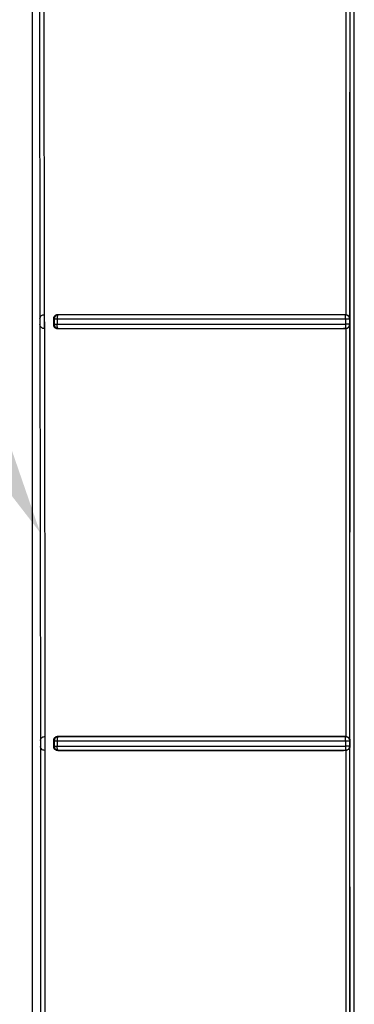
# Model space of a CAD drawing. Header units: inches. Extents: x 170 to 312, y 215 to 248.
# Tile 175 of 256: x 200.9738 to 201.0056, y 222.5219 to 222.6156. Entities that reach past the tile are written whole.
import ezdxf
from ezdxf import colors
from ezdxf.entities.mleader import LeaderData, LeaderLine
from ezdxf.math import Vec2, Vec3

# ---------------------------------------------------------------- set-up
doc = ezdxf.new("R2010")
doc.units = ezdxf.units.IN
doc.header["$LTSCALE"] = 0.25
doc.header["$MEASUREMENT"] = 0
doc.layers.add('ANNOTATIONS', color=1, linetype='Continuous')
doc.layers.add('MOTOR LH', color=7, linetype='Continuous')
doc.styles.add('ARIAL', font='arial.ttf', dxfattribs={"height": 0.09375})

msp = doc.modelspace()

# ---------------------------------------------------------------- linework, layer by layer
at = {"layer": 'MOTOR LH'}
for p, q in [((200.975035, 222.253386), (200.975035, 222.681207)), ((200.975672, 222.626748), (200.975731, 222.587157)), ((201.005184, 222.626756), (201.005163, 222.58715)), ((200.976176, 222.58753), (200.976117, 222.626375)), ((201.004784, 222.626375), (201.004789, 222.58753)), ((200.975731, 222.587157), (200.975732, 222.586591)), ((200.976139, 222.58753), (200.976176, 222.58753)), ((200.976139, 222.58753), (200.976143, 222.586218)), ((200.9762, 222.586218), (200.976176, 222.58753)), ((200.977004, 222.587145), (200.977004, 222.586607)), ((200.977004, 222.587145), (200.977092, 222.587129)), ((200.977092, 222.587129), (200.977092, 222.586623)), ((200.977359, 222.58714), (200.977359, 222.586634)), ((200.977418, 222.58753), (200.977475, 222.587519)), ((201.004789, 222.58753), (201.004563, 222.58753)), ((201.004766, 222.587141), (201.004766, 222.586635)), ((201.005163, 222.587127), (201.005144, 222.587249)), ((201.005186, 222.58715), (201.005163, 222.587127)), ((201.005163, 222.587127), (201.005164, 222.58662)), ((200.975732, 222.586591), (200.975774, 222.546999)), ((200.9762, 222.586218), (200.976143, 222.586218)), ((200.97622, 222.547373), (200.9762, 222.586218)), ((200.977004, 222.586607), (200.977092, 222.586623)), ((200.977423, 222.586218), (200.977475, 222.586228)), ((201.004784, 222.586218), (201.004563, 222.586218)), ((201.00477, 222.586227), (201.004892, 222.586246)), ((201.00477, 222.586227), (201.004784, 222.586218)), ((201.004784, 222.586218), (201.004789, 222.547373)), ((201.005163, 222.586599), (201.005159, 222.546992)), ((201.005164, 222.58662), (201.005186, 222.586599)), ((200.975774, 222.546999), (200.975774, 222.546433)), ((200.976158, 222.547372), (200.97622, 222.547373)), ((200.976234, 222.54606), (200.97622, 222.547373)), ((200.977004, 222.546987), (200.977004, 222.546449)), ((200.977004, 222.546987), (200.977092, 222.54697)), ((200.977092, 222.54697), (200.977092, 222.546465)), ((200.977359, 222.546978), (200.977359, 222.546473)), ((200.977419, 222.547373), (200.977475, 222.547362)), ((201.004789, 222.547373), (201.004563, 222.547373)), ((201.004766, 222.546979), (201.004766, 222.546473)), ((201.005164, 222.54697), (201.005144, 222.547091)), ((201.005186, 222.546993), (201.005164, 222.54697)), ((201.005164, 222.54697), (201.005164, 222.546463)), ((200.975774, 222.546433), (200.9758, 222.506842)), ((200.976234, 222.54606), (200.976185, 222.54606)), ((200.976244, 222.507215), (200.976234, 222.54606)), ((200.977004, 222.546449), (200.977092, 222.546465)), ((200.977422, 222.54606), (200.977475, 222.54607)), ((201.004784, 222.54606), (201.004563, 222.54606)), ((201.00477, 222.54607), (201.004892, 222.546089)), ((201.00477, 222.54607), (201.004784, 222.54606)), ((201.004784, 222.54606), (201.004789, 222.507215)), ((201.005159, 222.546441), (201.005172, 222.506835)), ((201.005164, 222.546463), (201.005186, 222.546441))]:
    msp.add_line(p, q, dxfattribs=at)
for points, knots in [([(201.005206, 222.484385), (201.005192, 222.508736), (201.005163, 222.557437), (201.005192, 222.606094), (201.005206, 222.630422)], [0, 0, 0, 0, 0.500009, 1, 1, 1, 1]), ([(201.005599, 222.483325), (201.005599, 222.507856), (201.005599, 222.556919), (201.005599, 222.605937), (201.005599, 222.630446)], [0, 0, 0, 0, 0.5, 1, 1, 1, 1]), ([(200.975731, 222.587157), (200.975742, 222.587215), (200.975761, 222.58732), (200.975871, 222.587445), (200.976, 222.587518), (200.976097, 222.587526), (200.976139, 222.58753)], [0, 0, 0, 0, 0.340322, 0.617646, 0.835942, 1, 1, 1, 1]), ([(200.977418, 222.58753), (200.977385, 222.587528), (200.977323, 222.587524), (200.977218, 222.587488), (200.977131, 222.587431), (200.977066, 222.587354), (200.97703, 222.587287), (200.977008, 222.587216), (200.977005, 222.587169), (200.977004, 222.587145)], [0, 0, 0, 0, 0.161397, 0.30413, 0.533664, 0.658108, 0.77668, 0.890293, 1, 1, 1, 1]), ([(200.977475, 222.587519), (200.977425, 222.587513), (200.977325, 222.5875), (200.977199, 222.587409), (200.977111, 222.587281), (200.977098, 222.587179), (200.977092, 222.587129)], [0, 0, 0, 0, 0.250005, 0.500001, 0.75, 1, 1, 1, 1]), ([(200.977092, 222.587129), (200.977101, 222.58713), (200.977119, 222.587132), (200.97718, 222.587136), (200.97726, 222.587138), (200.977326, 222.587139), (200.977359, 222.58714)], [0, 0, 0, 0, 0.250002, 0.5, 0.750007, 1, 1, 1, 1]), ([(200.977475, 222.587519), (200.977473, 222.587519), (200.977455, 222.587517), (200.977431, 222.587493), (200.977394, 222.587417), (200.977374, 222.587323), (200.977362, 222.587231), (200.97736, 222.587172), (200.977359, 222.58714)], [0, 0, 0, 0, 0.021661, 0.250047, 0.499472, 0.696547, 0.835078, 1, 1, 1, 1]), ([(200.977359, 222.58714), (200.980349, 222.58714), (200.986314, 222.58714), (200.995512, 222.587141), (201.001686, 222.587141), (201.004766, 222.587141)], [0, 0, 0, 0, 0.3348812, 0.6682131, 1, 1, 1, 1]), ([(201.004563, 222.58753), (201.0015, 222.58753), (200.995367, 222.58753), (200.986258, 222.587529), (200.980362, 222.58753), (200.977418, 222.58753)], [0, 0, 0, 0, 0.333007, 0.666999, 1, 1, 1, 1]), ([(201.00477, 222.58752), (201.001689, 222.58752), (200.995525, 222.58752), (200.986365, 222.587518), (200.980438, 222.587519), (200.977475, 222.587519)], [0, 0, 0, 0, 0.333274, 0.666735, 1, 1, 1, 1]), ([(201.004766, 222.587141), (201.004766, 222.587171), (201.004766, 222.587228), (201.004766, 222.58732), (201.004768, 222.587417), (201.004768, 222.587499), (201.004769, 222.587513), (201.00477, 222.58752)], [0, 0, 0, 0, 0.1558988, 0.2914515, 0.5007479, 0.758489, 1, 1, 1, 1]), ([(201.004766, 222.587141), (201.004817, 222.587141), (201.004918, 222.58714), (201.005048, 222.587137), (201.005141, 222.587133), (201.005156, 222.587129), (201.005163, 222.587127)], [0, 0, 0, 0, 0.25, 0.500008, 0.750005, 1, 1, 1, 1]), ([(201.004789, 222.58753), (201.004788, 222.58753), (201.004785, 222.587528), (201.004777, 222.587524), (201.004773, 222.587522), (201.00477, 222.58752)], [0, 0, 0, 0, 0.181364, 0.500189, 1, 1, 1, 1]), ([(201.005144, 222.587249), (201.005127, 222.587287), (201.005095, 222.587363), (201.005004, 222.587449), (201.004893, 222.587509), (201.004811, 222.587516), (201.00477, 222.58752)], [0, 0, 0, 0, 0.2500152, 0.500005, 0.7500017, 1, 1, 1, 1]), ([(201.004789, 222.58753), (201.004815, 222.587528), (201.004868, 222.587524), (201.004942, 222.587499), (201.005011, 222.587462), (201.00509, 222.587398), (201.005147, 222.587314), (201.005173, 222.587241), (201.005183, 222.587192), (201.005185, 222.587166), (201.005186, 222.58715)], [0, 0, 0, 0, 0.108094, 0.219521, 0.329816, 0.457705, 0.713072, 0.85149, 0.90556, 1, 1, 1, 1]), ([(200.976143, 222.586218), (200.976111, 222.586219), (200.976048, 222.586223), (200.975937, 222.586262), (200.975831, 222.58634), (200.975751, 222.58646), (200.975738, 222.586547), (200.975732, 222.586591)], [0, 0, 0, 0, 0.11976, 0.241467, 0.486971, 0.740268, 1, 1, 1, 1]), ([(200.977004, 222.586607), (200.977005, 222.586583), (200.977008, 222.586534), (200.977031, 222.586462), (200.977069, 222.586393), (200.977134, 222.586318), (200.97722, 222.586261), (200.977324, 222.586224), (200.977388, 222.58622), (200.977423, 222.586218)], [0, 0, 0, 0, 0.11022, 0.225547, 0.34726, 0.476194, 0.689698, 0.832795, 1, 1, 1, 1]), ([(200.977092, 222.586623), (200.977101, 222.586625), (200.977119, 222.586627), (200.97718, 222.58663), (200.97726, 222.586633), (200.977326, 222.586634), (200.977359, 222.586634)], [0, 0, 0, 0, 0.250005, 0.499994, 0.75, 1, 1, 1, 1]), ([(200.977092, 222.586623), (200.977097, 222.586572), (200.977109, 222.58647), (200.977197, 222.58634), (200.977324, 222.586248), (200.977425, 222.586234), (200.977475, 222.586227)], [0, 0, 0, 0, 0.249998, 0.500002, 0.749989, 1, 1, 1, 1]), ([(200.977359, 222.586634), (200.980348, 222.586635), (200.986312, 222.586635), (200.99551, 222.586635), (201.001686, 222.586635), (201.004766, 222.586635)], [0, 0, 0, 0, 0.334809, 0.668141, 1, 1, 1, 1]), ([(200.977475, 222.586227), (200.977459, 222.586235), (200.977428, 222.586251), (200.977394, 222.586334), (200.977374, 222.586422), (200.977361, 222.586517), (200.97736, 222.586589), (200.977359, 222.586634)], [0, 0, 0, 0, 0.249794, 0.499273, 0.651003, 0.780934, 1, 1, 1, 1]), ([(200.977423, 222.586218), (200.980367, 222.586218), (200.986262, 222.586219), (200.995369, 222.586218), (201.001501, 222.586218), (201.004563, 222.586218)], [0, 0, 0, 0, 0.333035, 0.667012, 1, 1, 1, 1]), ([(200.977475, 222.586228), (200.980438, 222.586228), (200.986365, 222.586228), (200.995524, 222.586227), (201.001689, 222.586227), (201.00477, 222.586227)], [0, 0, 0, 0, 0.333244, 0.666706, 1, 1, 1, 1]), ([(201.005164, 222.58662), (201.005156, 222.586622), (201.005141, 222.586626), (201.005048, 222.586631), (201.004919, 222.586634), (201.004817, 222.586634), (201.004766, 222.586635)], [0, 0, 0, 0, 0.25, 0.499998, 0.749995, 1, 1, 1, 1]), ([(201.004766, 222.586635), (201.004766, 222.586583), (201.004766, 222.586479), (201.004767, 222.586366), (201.004768, 222.586297), (201.004769, 222.586245), (201.004769, 222.586234), (201.00477, 222.586227)], [0, 0, 0, 0, 0.249829, 0.499373, 0.630803, 0.757732, 1, 1, 1, 1]), ([(201.005186, 222.586599), (201.005183, 222.586565), (201.005178, 222.586521), (201.005145, 222.586432), (201.005096, 222.586356), (201.005009, 222.586285), (201.004938, 222.586247), (201.004862, 222.586223), (201.00481, 222.58622), (201.004784, 222.586218)], [0, 0, 0, 0, 0.195185, 0.254503, 0.544802, 0.672766, 0.789682, 0.897807, 1, 1, 1, 1]), ([(201.004892, 222.586246), (201.00493, 222.586263), (201.005006, 222.586296), (201.005093, 222.586386), (201.005152, 222.586497), (201.00516, 222.586579), (201.005164, 222.58662)], [0, 0, 0, 0, 0.250005, 0.499997, 0.750002, 1, 1, 1, 1]), ([(200.975774, 222.546999), (200.975781, 222.547046), (200.975795, 222.547137), (200.975878, 222.547252), (200.975996, 222.547344), (200.976106, 222.547363), (200.976158, 222.547372)], [0, 0, 0, 0, 0.280663, 0.539168, 0.781865, 1, 1, 1, 1]), ([(200.977419, 222.547373), (200.977385, 222.547371), (200.977323, 222.547367), (200.977218, 222.547331), (200.977131, 222.547273), (200.977066, 222.547196), (200.97703, 222.547129), (200.977008, 222.547058), (200.977005, 222.54701), (200.977004, 222.546987)], [0, 0, 0, 0, 0.16242, 0.305478, 0.533465, 0.658304, 0.777057, 0.890604, 1, 1, 1, 1]), ([(200.977475, 222.547362), (200.977425, 222.547356), (200.977325, 222.547342), (200.977199, 222.547251), (200.97711, 222.547123), (200.977098, 222.547021), (200.977092, 222.54697)], [0, 0, 0, 0, 0.250004, 0.5, 0.75, 1, 1, 1, 1]), ([(200.977092, 222.54697), (200.977101, 222.546971), (200.977118, 222.546973), (200.977179, 222.546975), (200.97726, 222.546977), (200.977326, 222.546977), (200.977359, 222.546978)], [0, 0, 0, 0, 0.250001, 0.500004, 0.75, 1, 1, 1, 1]), ([(200.977475, 222.547362), (200.977473, 222.547362), (200.977455, 222.54736), (200.977431, 222.547335), (200.977394, 222.547258), (200.977373, 222.547163), (200.977362, 222.547071), (200.97736, 222.54701), (200.977359, 222.546978)], [0, 0, 0, 0, 0.021214, 0.250059, 0.49947, 0.695958, 0.834633, 1, 1, 1, 1]), ([(200.977359, 222.546978), (200.980349, 222.546978), (200.986314, 222.546978), (200.995512, 222.546979), (201.001686, 222.546979), (201.004766, 222.546979)], [0, 0, 0, 0, 0.334895, 0.668228, 1, 1, 1, 1]), ([(201.004563, 222.547373), (201.0015, 222.547373), (200.995367, 222.547373), (200.986258, 222.547371), (200.980362, 222.547372), (200.977419, 222.547373)], [0, 0, 0, 0, 0.333014, 0.667003, 1, 1, 1, 1]), ([(201.00477, 222.547363), (201.001689, 222.547363), (200.995525, 222.547362), (200.986365, 222.547361), (200.980438, 222.547362), (200.977475, 222.547362)], [0, 0, 0, 0, 0.333275, 0.666736, 1, 1, 1, 1]), ([(201.004766, 222.546979), (201.004766, 222.54701), (201.004766, 222.547067), (201.004766, 222.54716), (201.004768, 222.547258), (201.004768, 222.547342), (201.004769, 222.547356), (201.00477, 222.547363)], [0, 0, 0, 0, 0.155901, 0.291448, 0.500762, 0.758379, 1, 1, 1, 1]), ([(201.004766, 222.546979), (201.004817, 222.546979), (201.004919, 222.546978), (201.005048, 222.546976), (201.005141, 222.546973), (201.005156, 222.546971), (201.005164, 222.54697)], [0, 0, 0, 0, 0.25, 0.5, 0.750002, 1, 1, 1, 1]), ([(201.004789, 222.547373), (201.004788, 222.547372), (201.004785, 222.54737), (201.004777, 222.547367), (201.004773, 222.547364), (201.00477, 222.547363)], [0, 0, 0, 0, 0.181325, 0.500184, 1, 1, 1, 1]), ([(201.005144, 222.547091), (201.005128, 222.547129), (201.005095, 222.547205), (201.005004, 222.547292), (201.004893, 222.547351), (201.004811, 222.547359), (201.00477, 222.547363)], [0, 0, 0, 0, 0.250003, 0.500004, 0.749999, 1, 1, 1, 1]), ([(201.004789, 222.547373), (201.004816, 222.54737), (201.004869, 222.547366), (201.004943, 222.547341), (201.005011, 222.547305), (201.005091, 222.54724), (201.005138, 222.54717), (201.005165, 222.547106), (201.005173, 222.547081), (201.005178, 222.547058), (201.005183, 222.547033), (201.005185, 222.54701), (201.005186, 222.546993)], [0, 0, 0, 0, 0.108113, 0.219496, 0.329466, 0.457635, 0.712977, 0.763743, 0.851326, 0.86756, 0.897761, 1, 1, 1, 1]), ([(200.976185, 222.54606), (200.976129, 222.546067), (200.976011, 222.546081), (200.975884, 222.546175), (200.975796, 222.546294), (200.975782, 222.546386), (200.975774, 222.546433)], [0, 0, 0, 0, 0.217536, 0.458891, 0.723189, 1, 1, 1, 1]), ([(200.977004, 222.546449), (200.977005, 222.546425), (200.977008, 222.546376), (200.977031, 222.546303), (200.97707, 222.546234), (200.977135, 222.546159), (200.977221, 222.546103), (200.977324, 222.546067), (200.977388, 222.546063), (200.977422, 222.54606)], [0, 0, 0, 0, 0.11069, 0.226389, 0.34826, 0.47719, 0.692764, 0.834955, 1, 1, 1, 1]), ([(200.977092, 222.546465), (200.977101, 222.546466), (200.977118, 222.546468), (200.977179, 222.54647), (200.97726, 222.546472), (200.977326, 222.546472), (200.977359, 222.546473)], [0, 0, 0, 0, 0.249999, 0.5, 0.750002, 1, 1, 1, 1]), ([(200.977092, 222.546465), (200.977097, 222.546414), (200.977109, 222.546312), (200.977198, 222.546182), (200.977324, 222.54609), (200.977425, 222.546077), (200.977475, 222.54607)], [0, 0, 0, 0, 0.249998, 0.499999, 0.750004, 1, 1, 1, 1]), ([(200.977359, 222.546473), (200.980348, 222.546473), (200.986312, 222.546473), (200.99551, 222.546473), (201.001685, 222.546473), (201.004766, 222.546473)], [0, 0, 0, 0, 0.334786, 0.668119, 1, 1, 1, 1]), ([(200.977475, 222.54607), (200.977459, 222.546078), (200.977428, 222.546093), (200.977395, 222.546175), (200.977374, 222.546262), (200.977361, 222.546356), (200.97736, 222.546428), (200.977359, 222.546473)], [0, 0, 0, 0, 0.249787, 0.499289, 0.650743, 0.780515, 1, 1, 1, 1]), ([(200.977422, 222.54606), (200.980366, 222.546061), (200.986261, 222.546062), (200.995369, 222.546061), (201.001501, 222.54606), (201.004563, 222.54606)], [0, 0, 0, 0, 0.3330263, 0.667005, 1, 1, 1, 1]), ([(200.977475, 222.54607), (200.980438, 222.546071), (200.986365, 222.546071), (200.995524, 222.54607), (201.001689, 222.54607), (201.00477, 222.54607)], [0, 0, 0, 0, 0.3332429, 0.6667047, 1, 1, 1, 1]), ([(201.005164, 222.546463), (201.005156, 222.546464), (201.005141, 222.546467), (201.005048, 222.54647), (201.004919, 222.546472), (201.004817, 222.546472), (201.004766, 222.546473)], [0, 0, 0, 0, 0.249997, 0.499999, 0.749999, 1, 1, 1, 1]), ([(201.004766, 222.546473), (201.004766, 222.546421), (201.004766, 222.546319), (201.004767, 222.546207), (201.004768, 222.546139), (201.004769, 222.546087), (201.00477, 222.546077), (201.00477, 222.54607)], [0, 0, 0, 0, 0.249811, 0.499354, 0.630878, 0.757853, 1, 1, 1, 1]), ([(201.005186, 222.546441), (201.005183, 222.546409), (201.005178, 222.546359), (201.005143, 222.54627), (201.005091, 222.546194), (201.005009, 222.546127), (201.004938, 222.54609), (201.004862, 222.546066), (201.00481, 222.546062), (201.004784, 222.54606)], [0, 0, 0, 0, 0.188481, 0.287737, 0.545819, 0.672576, 0.788944, 0.897165, 1, 1, 1, 1]), ([(201.004892, 222.546089), (201.00493, 222.546105), (201.005006, 222.546138), (201.005093, 222.546229), (201.005152, 222.546339), (201.00516, 222.546422), (201.005164, 222.546463)], [0, 0, 0, 0, 0.250002, 0.499994, 0.749997, 1, 1, 1, 1])]:
    msp.add_open_spline(points, degree=3, knots=knots, dxfattribs=at)

# ---------------------------------------------------------------- leaders
at = {"layer": 'ANNOTATIONS'}
ml = msp.add_multileader_mtext('Standard', dxfattribs=at)
ml.set_content('CONTROLLER\\P (6" X 15")', color=256, style='ARIAL')
ml.set_leader_properties()
ml.build(insert=Vec2(0, 0))
ml.multileader.update_dxf_attribs({"dogleg_length": 0.36, "arrow_head_size": 0.09375})
ctx = ml.context
ctx.base_point, ctx.char_height, ctx.arrow_head_size, ctx.landing_gap_size, ctx.plane_origin = Vec3(199.598382, 222.961312), 0.09375, 0.09375, 0.09, Vec3(201.450335, 222.528084)
ctx.text_align_type = 2
notes = []
notes.append((ctx, [(0, (1, 1, 0), (200.763255, 222.961312), (-1, 0), 0.097957, [(0, [(200.975753, 222.566795)], 0, [])])]))
ctx.mtext.insert, ctx.mtext.alignment, ctx.mtext.flow_direction = Vec3(200.575298, 223.021968), 3, 5
for ctx, leaders in notes:
    for number, flags, end, landing, length, lines in leaders:
        leader = LeaderData()
        leader.index, (leader.has_last_leader_line, leader.has_dogleg_vector, leader.attachment_direction) = number, flags
        leader.last_leader_point, leader.dogleg_vector, leader.dogleg_length = Vec3(end), Vec3(landing), length
        for number, points, colour, breaks in lines:
            line = LeaderLine()
            line.index, line.vertices, line.color, line.breaks = number, Vec3.list(points), colors.encode_raw_color(colour), breaks
            leader.lines.append(line)
        ctx.leaders.append(leader)

doc.saveas('drawing.dxf')
